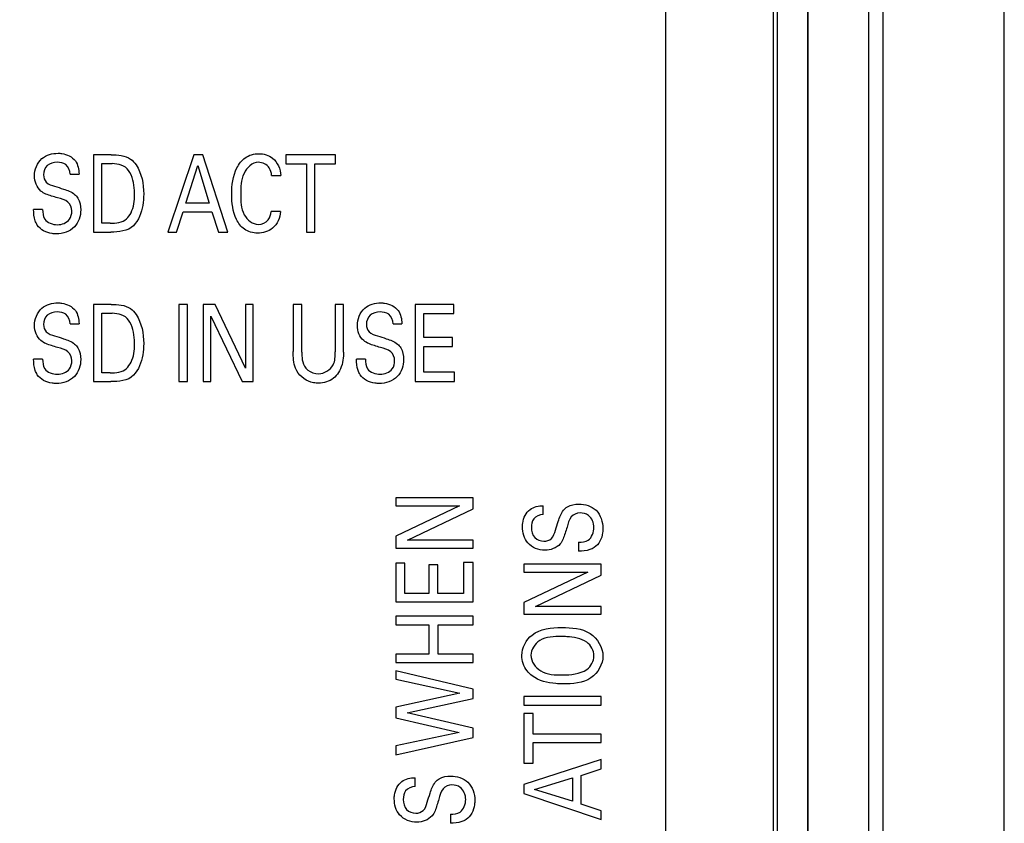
# Model space of a CAD drawing. Header units: inches. Extents: x 0 to 34, y 0 to 22.
# Tile 26 of 59: x 11.9 to 13.1, y 11.3 to 12.3. Entities that reach past the tile are written whole.
import ezdxf

# ---------------------------------------------------------------- set-up
doc = ezdxf.new("R2010")
doc.units = ezdxf.units.IN
doc.header["$LTSCALE"] = 1.87
doc.header["$MEASUREMENT"] = 0
doc.layers.get('0').update_dxf_attribs({"linetype": 'CONTINUOUS'})
for name, color, linetype in [('02___PRT_ALL_AXES', 7, 'CONTINUOUS'), ('ARTWORK', 7, 'CONTINUOUS'), ('DETAIL', 7, 'CONTINUOUS')]:
    doc.layers.add(name, color=color, linetype=linetype)
doc.styles.get("Standard").update_dxf_attribs({"font": 'txt', "width": 0.8})
doc.dimstyles.get("Standard").update_dxf_attribs({"dimtxt": 0.125, "dimasz": 0.18, "dimexe": 0.125, "dimexo": 0.0625, "dimgap": 0.09, "dimtad": 0, "dimtih": 1, "dimtoh": 1, "dimdec": 3, "dimzin": 4, "dimdsep": 46, "dimtxsty": 'STANDARD', "dimblk": '_FILLED', "dimblk1": '_FILLED', "dimblk2": '_FILLED', "dimcen": 0.09, "dimadec": 0, "dimazin": 0, "dimtol": 1, "dimtp": 0.01, "dimtm": 0.01, "dimtfac": 1, "dimtdec": 3, "dimtofl": 0, "dimtmove": 0, "dimatfit": 3, "dimldrblk": '_FILLED', "dimfxl": 1, "dimtolj": 1, "dimtzin": 4, "dimarcsym": 0})

# ---------------------------------------------------------------- blocks, each defined once
blk = doc.blocks.new('_FILLED')
at = {"color": 0, "linetype": 'BYBLOCK'}
blk.add_solid([(0, 0), (-1, 0.1736), (-1, -0.1736)], dxfattribs=at)

msp = doc.modelspace()

# ---------------------------------------------------------------- linework, layer by layer
at = {"color": 7, "linetype": 'CONTINUOUS'}
for p, q in [((12.9731, 9.0554), (12.9731, 14.6825)), ((13.1306, 8.8265), (13.1306, 14.6825)), ((12.8354, 14.5701), (12.8354, 9.0228)), ((12.8748, 14.5701), (12.8748, 9.0622)), ((12.8756, 9.0614), (12.8756, 14.5708)), ((12.9543, 9.0581), (12.9543, 14.5708))]:
    msp.add_line(p, q, dxfattribs=at)
at = {"layer": '02___PRT_ALL_AXES', "color": 3, "linetype": 'CONTINUOUS'}
for p, q in [((12.6898, 14.508), (12.6898, 9.058)), ((12.8298, 14.508), (12.8298, 9.058))]:
    msp.add_line(p, q, dxfattribs=at)
at = {"layer": 'ARTWORK', "color": 3, "linetype": 'CONTINUOUS'}
for p, q in [((11.9459, 12.1661), (11.9459, 12.0657)), ((11.9691, 12.1661), (11.9459, 12.1661)), ((12.0764, 12.1661), (12.0427, 12.0657)), ((12.0883, 12.1661), (12.0764, 12.1661)), ((12.1207, 12.0657), (12.0883, 12.1661)), ((12.1961, 12.1661), (12.1961, 12.1543)), ((12.2608, 12.1661), (12.1961, 12.1661)), ((12.2608, 12.1543), (12.2608, 12.1661)), ((11.957, 12.0772), (11.957, 12.1546)), ((11.957, 12.1546), (11.9703, 12.1546)), ((12.1961, 12.1543), (12.223, 12.1543)), ((12.223, 12.1543), (12.223, 12.0657)), ((12.234, 12.0657), (12.234, 12.1543)), ((12.234, 12.1543), (12.2608, 12.1543)), ((11.9157, 12.1411), (11.9273, 12.1411)), ((12.0663, 12.1031), (12.0819, 12.1524)), ((12.0819, 12.1524), (12.0966, 12.1031)), ((12.1777, 12.139), (12.1896, 12.139)), ((12.0966, 12.1031), (12.0663, 12.1031)), ((11.8798, 12.0951), (11.8682, 12.0951)), ((12.0541, 12.0657), (12.0628, 12.0919)), ((12.0628, 12.0919), (12.1, 12.0919)), ((12.1, 12.0919), (12.1086, 12.0657)), ((12.1894, 12.0922), (12.1772, 12.0922)), ((11.9679, 12.0772), (11.957, 12.0772)), ((11.9459, 12.0657), (11.9684, 12.0657)), ((12.0427, 12.0657), (12.0541, 12.0657)), ((12.1086, 12.0657), (12.1207, 12.0657)), ((12.223, 12.0657), (12.234, 12.0657)), ((11.9459, 11.9717), (11.9459, 11.8713)), ((11.9691, 11.9717), (11.9459, 11.9717)), ((12.057, 11.9717), (12.057, 11.8713)), ((12.0681, 11.9717), (12.057, 11.9717)), ((12.0681, 11.8713), (12.0681, 11.9717)), ((12.0887, 11.9717), (12.0887, 11.8713)), ((12.1041, 11.9717), (12.0887, 11.9717)), ((12.1435, 11.8887), (12.1041, 11.9717)), ((12.1435, 11.9717), (12.1435, 11.8887)), ((12.1537, 11.9717), (12.1435, 11.9717)), ((12.1537, 11.8713), (12.1537, 11.9717)), ((12.2058, 11.9717), (12.2058, 11.9105)), ((12.2169, 11.9717), (12.2058, 11.9717)), ((12.2169, 11.9095), (12.2169, 11.9717)), ((12.2604, 11.9717), (12.2604, 11.9101)), ((12.2712, 11.9717), (12.2604, 11.9717)), ((12.2712, 11.9098), (12.2712, 11.9717)), ((12.3644, 11.9717), (12.3644, 11.8713)), ((12.4147, 11.9717), (12.3644, 11.9717)), ((12.4147, 11.9599), (12.4147, 11.9717)), ((11.957, 11.8827), (11.957, 11.9601)), ((11.957, 11.9601), (11.9703, 11.9601)), ((12.0988, 11.8713), (12.0988, 11.9565)), ((12.0988, 11.9565), (12.1395, 11.8713)), ((12.3755, 11.9286), (12.3755, 11.9599)), ((12.3755, 11.9599), (12.4147, 11.9599)), ((11.9157, 11.9466), (11.9273, 11.9466)), ((12.3356, 11.9466), (12.3472, 11.9466)), ((12.4128, 11.9286), (12.3755, 11.9286)), ((12.4128, 11.9169), (12.4128, 11.9286)), ((12.3755, 11.8835), (12.3755, 11.9169)), ((12.3755, 11.9169), (12.4128, 11.9169)), ((11.8798, 11.9006), (11.8682, 11.9006)), ((12.2996, 11.9006), (12.2881, 11.9006)), ((11.9459, 11.8713), (11.9684, 11.8713)), ((11.9679, 11.8827), (11.957, 11.8827)), ((12.057, 11.8713), (12.0681, 11.8713)), ((12.0887, 11.8713), (12.0988, 11.8713)), ((12.1395, 11.8713), (12.1537, 11.8713)), ((12.3644, 11.8713), (12.4156, 11.8713)), ((12.4156, 11.8835), (12.3755, 11.8835)), ((12.4156, 11.8713), (12.4156, 11.8835)), ((12.3392, 11.7201), (12.3392, 11.7098)), ((12.4396, 11.7201), (12.3392, 11.7201)), ((12.4396, 11.7059), (12.4396, 11.7201)), ((12.4222, 11.7098), (12.3392, 11.6704)), ((12.3392, 11.7098), (12.4222, 11.7098)), ((12.3543, 11.6651), (12.4396, 11.7059)), ((12.5309, 11.6985), (12.5309, 11.7101)), ((12.3392, 11.6704), (12.3392, 11.655)), ((12.3392, 11.655), (12.4396, 11.655)), ((12.4396, 11.6651), (12.3543, 11.6651)), ((12.4396, 11.655), (12.4396, 11.6651)), ((12.5769, 11.6625), (12.5769, 11.651)), ((12.3392, 11.6353), (12.3392, 11.585)), ((12.351, 11.6353), (12.3392, 11.6353)), ((12.351, 11.5961), (12.351, 11.6353)), ((12.3823, 11.6334), (12.3823, 11.5961)), ((12.394, 11.6334), (12.3823, 11.6334)), ((12.394, 11.5961), (12.394, 11.6334)), ((12.4273, 11.6362), (12.4273, 11.5961)), ((12.4396, 11.6362), (12.4273, 11.6362)), ((12.4396, 11.585), (12.4396, 11.6362)), ((12.5058, 11.634), (12.5058, 11.6237)), ((12.6062, 11.634), (12.5058, 11.634)), ((12.6062, 11.6197), (12.6062, 11.634)), ((12.5888, 11.6237), (12.5058, 11.5843)), ((12.5058, 11.6237), (12.5888, 11.6237)), ((12.521, 11.579), (12.6062, 11.6197)), ((12.3823, 11.5961), (12.351, 11.5961)), ((12.4273, 11.5961), (12.394, 11.5961)), ((12.3392, 11.585), (12.4396, 11.585)), ((12.5058, 11.5843), (12.5058, 11.5689)), ((12.6062, 11.579), (12.521, 11.579)), ((12.6062, 11.5689), (12.6062, 11.579)), ((12.3392, 11.5664), (12.3392, 11.5553)), ((12.4396, 11.5664), (12.3392, 11.5664)), ((12.4396, 11.5553), (12.4396, 11.5664)), ((12.5058, 11.5689), (12.6062, 11.5689)), ((12.3392, 11.5553), (12.3823, 11.5553)), ((12.3823, 11.5553), (12.3823, 11.5172)), ((12.3942, 11.5172), (12.3942, 11.5553)), ((12.3942, 11.5553), (12.4396, 11.5553)), ((12.3392, 11.5172), (12.3392, 11.5061)), ((12.3823, 11.5172), (12.3392, 11.5172)), ((12.4396, 11.5172), (12.3942, 11.5172)), ((12.4396, 11.5061), (12.4396, 11.5172)), ((12.3392, 11.5061), (12.4396, 11.5061)), ((12.3392, 11.4954), (12.3392, 11.4845)), ((12.4396, 11.4716), (12.3392, 11.4954)), ((12.3392, 11.4845), (12.4224, 11.4663)), ((12.4224, 11.4663), (12.3392, 11.4482)), ((12.4396, 11.4593), (12.4396, 11.4716)), ((12.5058, 11.4619), (12.5058, 11.4508)), ((12.6062, 11.4619), (12.5058, 11.4619)), ((12.6062, 11.4508), (12.6062, 11.4619)), ((12.3538, 11.4407), (12.4396, 11.4593)), ((12.5058, 11.4508), (12.6062, 11.4508)), ((12.3392, 11.4482), (12.3392, 11.4344)), ((12.4396, 11.4209), (12.3538, 11.4407)), ((12.5058, 11.4402), (12.5058, 11.3754)), ((12.5177, 11.4402), (12.5058, 11.4402)), ((12.5177, 11.4133), (12.5177, 11.4402)), ((12.3392, 11.4344), (12.4218, 11.4153)), ((12.4218, 11.4153), (12.3392, 11.398)), ((12.4396, 11.4089), (12.4396, 11.4209)), ((12.6062, 11.4133), (12.5177, 11.4133)), ((12.6062, 11.4023), (12.6062, 11.4133)), ((12.3392, 11.3861), (12.4396, 11.4089)), ((12.3392, 11.398), (12.3392, 11.3861)), ((12.5177, 11.3754), (12.5177, 11.4023)), ((12.5177, 11.4023), (12.6062, 11.4023)), ((12.6062, 11.3803), (12.5058, 11.3479)), ((12.5058, 11.3754), (12.5177, 11.3754)), ((12.6062, 11.3682), (12.6062, 11.3803)), ((12.5801, 11.3595), (12.6062, 11.3682)), ((12.5801, 11.3223), (12.5801, 11.3595)), ((12.3642, 11.3451), (12.3642, 11.3566)), ((12.5058, 11.3479), (12.5058, 11.336)), ((12.5196, 11.3414), (12.5688, 11.3562)), ((12.5688, 11.3562), (12.5688, 11.3259)), ((12.5058, 11.336), (12.6062, 11.3022)), ((12.5688, 11.3259), (12.5196, 11.3414)), ((12.6062, 11.3137), (12.5801, 11.3223)), ((12.4102, 11.3091), (12.4102, 11.2975)), ((12.6062, 11.3022), (12.6062, 11.3137))]:
    msp.add_line(p, q, dxfattribs=at)
for points, knots in [([(11.8693, 12.1387), (11.8693, 12.1468), (11.8758, 12.1637), (11.8925, 12.1681), (11.8999, 12.1681)], [0, 0, 0, 0, 0.524069, 1, 1, 1, 1]), ([(11.8999, 12.1681), (11.9015, 12.1681), (11.9097, 12.1676), (11.9184, 12.1636), (11.9224, 12.1582)], [0, 0, 0, 0, 0.195192, 1, 1, 1, 1]), ([(11.9691, 12.1661), (11.9776, 12.1661), (11.991, 12.1652), (11.9994, 12.1559), (12.0014, 12.1531)], [0, 0, 0, 0, 0.709451, 1, 1, 1, 1]), ([(12.1258, 12.1148), (12.1258, 12.1265), (12.128, 12.1444), (12.1424, 12.1641), (12.1548, 12.1675), (12.1609, 12.1675)], [0, 0, 0, 0, 0.49764, 0.739402, 1, 1, 1, 1]), ([(12.1609, 12.1675), (12.1672, 12.1675), (12.1829, 12.1635), (12.1891, 12.1474), (12.1896, 12.139)], [0, 0, 0, 0, 0.42964, 1, 1, 1, 1]), ([(11.8989, 12.1564), (11.8943, 12.1564), (11.8844, 12.1541), (11.8811, 12.1444), (11.8811, 12.1401)], [0, 0, 0, 0, 0.518244, 1, 1, 1, 1]), ([(11.9157, 12.1411), (11.9155, 12.1456), (11.912, 12.155), (11.9027, 12.1564), (11.8989, 12.1564)], [0, 0, 0, 0, 0.540021, 1, 1, 1, 1]), ([(12.1604, 12.1564), (12.1526, 12.1564), (12.1373, 12.1413), (12.1376, 12.1241), (12.1376, 12.115)], [0, 0, 0, 0, 0.463632, 1, 1, 1, 1]), ([(12.1777, 12.139), (12.1773, 12.1425), (12.1756, 12.1516), (12.1658, 12.1564), (12.1604, 12.1564)], [0, 0, 0, 0, 0.393753, 1, 1, 1, 1]), ([(11.8811, 12.1401), (11.8811, 12.1367), (11.8837, 12.1285), (11.8917, 12.1264), (11.8955, 12.1252)], [0, 0, 0, 0, 0.460843, 1, 1, 1, 1]), ([(11.9994, 12.1145), (11.9994, 12.1162), (11.999, 12.1269), (11.997, 12.1384), (11.9916, 12.1458)], [0, 0, 0, 0, 0.154719, 1, 1, 1, 1]), ([(11.8994, 12.1101), (11.8968, 12.1109), (11.8893, 12.1132), (11.8815, 12.1157), (11.8776, 12.119)], [0, 0, 0, 0, 0.354366, 1, 1, 1, 1]), ([(11.8955, 12.1252), (11.8994, 12.124), (11.9082, 12.1212), (11.9173, 12.1181), (11.9214, 12.1147)], [0, 0, 0, 0, 0.429293, 1, 1, 1, 1]), ([(11.9214, 12.1147), (11.9231, 12.1133), (11.928, 12.1075), (11.9294, 12.0998), (11.9294, 12.0947)], [0, 0, 0, 0, 0.305676, 1, 1, 1, 1]), ([(11.9889, 12.0827), (11.9913, 12.085), (11.998, 12.0946), (11.9994, 12.1065), (11.9994, 12.1145)], [0, 0, 0, 0, 0.296194, 1, 1, 1, 1]), ([(12.0113, 12.1151), (12.0113, 12.1102), (12.0102, 12.0957), (12.0048, 12.0808), (11.998, 12.074)], [0, 0, 0, 0, 0.33688, 1, 1, 1, 1]), ([(12.1594, 12.0642), (12.1534, 12.0642), (12.1414, 12.0675), (12.1277, 12.0866), (12.1258, 12.1038), (12.1258, 12.1148)], [0, 0, 0, 0, 0.265354, 0.5085, 1, 1, 1, 1]), ([(12.1376, 12.115), (12.1376, 12.1059), (12.1373, 12.0887), (12.1529, 12.0756), (12.1603, 12.0756)], [0, 0, 0, 0, 0.550788, 1, 1, 1, 1]), ([(11.9179, 12.0931), (11.9179, 12.0973), (11.9137, 12.107), (11.904, 12.1087), (11.8994, 12.1101)], [0, 0, 0, 0, 0.4614, 1, 1, 1, 1]), ([(11.8729, 12.0748), (11.8718, 12.0765), (11.8688, 12.0829), (11.8682, 12.0901), (11.8682, 12.0951)], [0, 0, 0, 0, 0.29418, 1, 1, 1, 1]), ([(11.8798, 12.0951), (11.8799, 12.0908), (11.8808, 12.0794), (11.8931, 12.0752), (11.8991, 12.0752)], [0, 0, 0, 0, 0.416173, 1, 1, 1, 1]), ([(11.9294, 12.0947), (11.9294, 12.0867), (11.9241, 12.0689), (11.9061, 12.0634), (11.8978, 12.0634)], [0, 0, 0, 0, 0.485288, 1, 1, 1, 1]), ([(11.8991, 12.0752), (11.9048, 12.0752), (11.9156, 12.0792), (11.9179, 12.0894), (11.9179, 12.0931)], [0, 0, 0, 0, 0.603194, 1, 1, 1, 1]), ([(12.1894, 12.0922), (12.1887, 12.0843), (12.182, 12.0687), (12.1663, 12.0642), (12.1594, 12.0642)], [0, 0, 0, 0, 0.535892, 1, 1, 1, 1]), ([(11.8978, 12.0634), (11.8959, 12.0634), (11.8867, 12.0638), (11.8768, 12.0685), (11.8729, 12.0748)], [0, 0, 0, 0, 0.20069, 1, 1, 1, 1]), ([(11.8693, 11.9443), (11.8693, 11.9524), (11.8758, 11.9692), (11.8925, 11.9736), (11.8999, 11.9736)], [0, 0, 0, 0, 0.524069, 1, 1, 1, 1]), ([(11.8999, 11.9736), (11.9015, 11.9736), (11.9097, 11.9732), (11.9184, 11.9691), (11.9224, 11.9637)], [0, 0, 0, 0, 0.195192, 1, 1, 1, 1]), ([(12.2892, 11.9443), (12.2892, 11.9524), (12.2957, 11.9692), (12.3124, 11.9736), (12.3197, 11.9736)], [0, 0, 0, 0, 0.524044, 1, 1, 1, 1]), ([(12.3197, 11.9736), (12.3214, 11.9736), (12.3296, 11.9732), (12.3383, 11.9691), (12.3423, 11.9637)], [0, 0, 0, 0, 0.195194, 1, 1, 1, 1]), ([(11.8989, 11.9619), (11.8943, 11.9619), (11.8844, 11.9596), (11.8811, 11.9499), (11.8811, 11.9457)], [0, 0, 0, 0, 0.518244, 1, 1, 1, 1]), ([(11.9157, 11.9466), (11.9155, 11.9512), (11.912, 11.9606), (11.9027, 11.9619), (11.8989, 11.9619)], [0, 0, 0, 0, 0.540021, 1, 1, 1, 1]), ([(11.9691, 11.9717), (11.9776, 11.9717), (11.991, 11.9707), (11.9994, 11.9615), (12.0014, 11.9586)], [0, 0, 0, 0, 0.709451, 1, 1, 1, 1]), ([(12.3187, 11.9619), (12.3142, 11.9619), (12.3043, 11.9596), (12.301, 11.9499), (12.301, 11.9457)], [0, 0, 0, 0, 0.518371, 1, 1, 1, 1]), ([(12.3356, 11.9466), (12.3354, 11.9512), (12.3319, 11.9606), (12.3226, 11.9619), (12.3187, 11.9619)], [0, 0, 0, 0, 0.540021, 1, 1, 1, 1]), ([(11.9994, 11.9201), (11.9994, 11.9218), (11.999, 11.9325), (11.997, 11.944), (11.9916, 11.9514)], [0, 0, 0, 0, 0.154719, 1, 1, 1, 1]), ([(11.8811, 11.9457), (11.8811, 11.9422), (11.8837, 11.9341), (11.8917, 11.932), (11.8955, 11.9308)], [0, 0, 0, 0, 0.460843, 1, 1, 1, 1]), ([(12.301, 11.9457), (12.301, 11.9422), (12.3036, 11.9341), (12.3116, 11.932), (12.3154, 11.9308)], [0, 0, 0, 0, 0.460843, 1, 1, 1, 1]), ([(11.8994, 11.9157), (11.8968, 11.9165), (11.8893, 11.9188), (11.8815, 11.9213), (11.8776, 11.9246)], [0, 0, 0, 0, 0.354366, 1, 1, 1, 1]), ([(11.8955, 11.9308), (11.8994, 11.9296), (11.9082, 11.9268), (11.9173, 11.9237), (11.9214, 11.9202)], [0, 0, 0, 0, 0.429293, 1, 1, 1, 1]), ([(12.3193, 11.9157), (12.3166, 11.9165), (12.3092, 11.9188), (12.3014, 11.9213), (12.2975, 11.9246)], [0, 0, 0, 0, 0.354402, 1, 1, 1, 1]), ([(12.3154, 11.9308), (12.3192, 11.9296), (12.328, 11.9268), (12.3372, 11.9237), (12.3413, 11.9202)], [0, 0, 0, 0, 0.429293, 1, 1, 1, 1]), ([(11.9179, 11.8987), (11.9179, 11.9028), (11.9137, 11.9125), (11.904, 11.9142), (11.8994, 11.9157)], [0, 0, 0, 0, 0.4614, 1, 1, 1, 1]), ([(11.9214, 11.9202), (11.9231, 11.9188), (11.928, 11.9131), (11.9294, 11.9053), (11.9294, 11.9002)], [0, 0, 0, 0, 0.305676, 1, 1, 1, 1]), ([(11.9889, 11.8883), (11.9913, 11.8906), (11.998, 11.9002), (11.9994, 11.9121), (11.9994, 11.9201)], [0, 0, 0, 0, 0.296194, 1, 1, 1, 1]), ([(12.0113, 11.9207), (12.0113, 11.9157), (12.0102, 11.9013), (12.0048, 11.8864), (11.998, 11.8795)], [0, 0, 0, 0, 0.33688, 1, 1, 1, 1]), ([(12.2104, 11.8852), (12.2098, 11.8864), (12.206, 11.8942), (12.2058, 11.9033), (12.2058, 11.9105)], [0, 0, 0, 0, 0.158838, 1, 1, 1, 1]), ([(12.2169, 11.9095), (12.2169, 11.9072), (12.2171, 11.9011), (12.2185, 11.8948), (12.2204, 11.8915)], [0, 0, 0, 0, 0.374351, 1, 1, 1, 1]), ([(12.2387, 11.8816), (12.2461, 11.8816), (12.2604, 11.8903), (12.2604, 11.9044), (12.2604, 11.9101)], [0, 0, 0, 0, 0.563687, 1, 1, 1, 1]), ([(12.2712, 11.9098), (12.2712, 11.9081), (12.2711, 11.8989), (12.2687, 11.8894), (12.2646, 11.8831)], [0, 0, 0, 0, 0.182882, 1, 1, 1, 1]), ([(12.3377, 11.8987), (12.3377, 11.9028), (12.3336, 11.9125), (12.3239, 11.9142), (12.3193, 11.9157)], [0, 0, 0, 0, 0.461376, 1, 1, 1, 1]), ([(12.3413, 11.9202), (12.343, 11.9188), (12.3479, 11.9131), (12.3493, 11.9053), (12.3493, 11.9002)], [0, 0, 0, 0, 0.305676, 1, 1, 1, 1]), ([(11.8729, 11.8803), (11.8718, 11.8821), (11.8688, 11.8885), (11.8682, 11.8957), (11.8682, 11.9006)], [0, 0, 0, 0, 0.29418, 1, 1, 1, 1]), ([(11.8798, 11.9006), (11.8799, 11.8964), (11.8808, 11.8849), (11.8931, 11.8808), (11.8991, 11.8808)], [0, 0, 0, 0, 0.416173, 1, 1, 1, 1]), ([(11.9294, 11.9002), (11.9294, 11.8923), (11.9241, 11.8745), (11.9061, 11.8689), (11.8978, 11.8689)], [0, 0, 0, 0, 0.485288, 1, 1, 1, 1]), ([(11.8991, 11.8808), (11.9048, 11.8808), (11.9156, 11.8848), (11.9179, 11.8949), (11.9179, 11.8987)], [0, 0, 0, 0, 0.603194, 1, 1, 1, 1]), ([(12.2928, 11.8803), (12.2917, 11.8821), (12.2887, 11.8885), (12.2881, 11.8957), (12.2881, 11.9006)], [0, 0, 0, 0, 0.294171, 1, 1, 1, 1]), ([(12.2996, 11.9006), (12.2998, 11.8964), (12.3006, 11.8849), (12.313, 11.8808), (12.319, 11.8808)], [0, 0, 0, 0, 0.416104, 1, 1, 1, 1]), ([(12.3493, 11.9002), (12.3493, 11.8923), (12.344, 11.8745), (12.326, 11.8689), (12.3176, 11.8689)], [0, 0, 0, 0, 0.485288, 1, 1, 1, 1]), ([(12.319, 11.8808), (12.3247, 11.8808), (12.3355, 11.8848), (12.3377, 11.8949), (12.3377, 11.8987)], [0, 0, 0, 0, 0.603194, 1, 1, 1, 1]), ([(12.2387, 11.8692), (12.2365, 11.8692), (12.2255, 11.8701), (12.2148, 11.8775), (12.2104, 11.8852)], [0, 0, 0, 0, 0.198413, 1, 1, 1, 1]), ([(12.2204, 11.8915), (12.2216, 11.8896), (12.2261, 11.8838), (12.2338, 11.8816), (12.2387, 11.8816)], [0, 0, 0, 0, 0.305784, 1, 1, 1, 1]), ([(11.8978, 11.8689), (11.8959, 11.8689), (11.8867, 11.8694), (11.8768, 11.874), (11.8729, 11.8803)], [0, 0, 0, 0, 0.20069, 1, 1, 1, 1]), ([(12.2646, 11.8831), (12.2629, 11.8803), (12.2562, 11.8725), (12.2455, 11.8692), (12.2387, 11.8692)], [0, 0, 0, 0, 0.326347, 1, 1, 1, 1]), ([(12.3176, 11.8689), (12.3158, 11.8689), (12.3066, 11.8694), (12.2967, 11.874), (12.2928, 11.8803)], [0, 0, 0, 0, 0.200649, 1, 1, 1, 1]), ([(12.5039, 11.6826), (12.5039, 11.6843), (12.5043, 11.6925), (12.5084, 11.7012), (12.5138, 11.7052)], [0, 0, 0, 0, 0.195219, 1, 1, 1, 1]), ([(12.5573, 11.7042), (12.5587, 11.7059), (12.5644, 11.7108), (12.5722, 11.7122), (12.5773, 11.7122)], [0, 0, 0, 0, 0.305676, 1, 1, 1, 1]), ([(12.5773, 11.7122), (12.5852, 11.7122), (12.603, 11.7069), (12.6086, 11.6889), (12.6086, 11.6805)], [0, 0, 0, 0, 0.485289, 1, 1, 1, 1]), ([(12.5309, 11.6985), (12.5263, 11.6983), (12.5169, 11.6948), (12.5156, 11.6855), (12.5156, 11.6816)], [0, 0, 0, 0, 0.539982, 1, 1, 1, 1]), ([(12.5467, 11.6783), (12.5479, 11.6821), (12.5507, 11.6909), (12.5539, 11.7001), (12.5573, 11.7042)], [0, 0, 0, 0, 0.429274, 1, 1, 1, 1]), ([(12.5788, 11.7006), (12.5747, 11.7006), (12.565, 11.6965), (12.5633, 11.6868), (12.5619, 11.6822)], [0, 0, 0, 0, 0.461426, 1, 1, 1, 1]), ([(12.5968, 11.6819), (12.5968, 11.6876), (12.5927, 11.6984), (12.5826, 11.7006), (12.5788, 11.7006)], [0, 0, 0, 0, 0.603214, 1, 1, 1, 1]), ([(12.5332, 11.6521), (12.5251, 11.6521), (12.5083, 11.6586), (12.5039, 11.6753), (12.5039, 11.6826)], [0, 0, 0, 0, 0.524069, 1, 1, 1, 1]), ([(12.5156, 11.6816), (12.5156, 11.6771), (12.5179, 11.6672), (12.5276, 11.6639), (12.5318, 11.6639)], [0, 0, 0, 0, 0.518427, 1, 1, 1, 1]), ([(12.5619, 11.6822), (12.561, 11.6795), (12.5587, 11.6721), (12.5562, 11.6643), (12.553, 11.6604)], [0, 0, 0, 0, 0.354435, 1, 1, 1, 1]), ([(12.5769, 11.6625), (12.5812, 11.6627), (12.5926, 11.6635), (12.5968, 11.6759), (12.5968, 11.6819)], [0, 0, 0, 0, 0.416069, 1, 1, 1, 1]), ([(12.6086, 11.6805), (12.6086, 11.6787), (12.6081, 11.6695), (12.6035, 11.6596), (12.5972, 11.6557)], [0, 0, 0, 0, 0.200635, 1, 1, 1, 1]), ([(12.5318, 11.6639), (12.5353, 11.6639), (12.5434, 11.6665), (12.5456, 11.6745), (12.5467, 11.6783)], [0, 0, 0, 0, 0.46089, 1, 1, 1, 1]), ([(12.5972, 11.6557), (12.5954, 11.6546), (12.589, 11.6516), (12.5818, 11.651), (12.5769, 11.651)], [0, 0, 0, 0, 0.294202, 1, 1, 1, 1]), ([(12.5032, 11.5155), (12.5032, 11.5254), (12.5159, 11.5496), (12.5418, 11.5517), (12.5551, 11.5517)], [0, 0, 0, 0, 0.425161, 1, 1, 1, 1]), ([(12.5551, 11.5517), (12.5676, 11.5517), (12.5933, 11.5504), (12.6086, 11.5259), (12.6086, 11.5146)], [0, 0, 0, 0, 0.527305, 1, 1, 1, 1]), ([(12.5549, 11.54), (12.5452, 11.54), (12.5266, 11.5403), (12.5149, 11.5231), (12.5149, 11.5156)], [0, 0, 0, 0, 0.566642, 1, 1, 1, 1]), ([(12.5876, 11.5327), (12.5801, 11.5377), (12.5682, 11.5396), (12.5571, 11.54), (12.5549, 11.54)], [0, 0, 0, 0, 0.804375, 1, 1, 1, 1]), ([(12.5167, 11.4888), (12.5141, 11.4907), (12.5066, 11.4977), (12.5032, 11.5085), (12.5032, 11.5155)], [0, 0, 0, 0, 0.310864, 1, 1, 1, 1]), ([(12.5149, 11.5156), (12.5149, 11.5076), (12.5275, 11.4901), (12.5463, 11.4901), (12.5559, 11.4901)], [0, 0, 0, 0, 0.456307, 1, 1, 1, 1]), ([(12.6086, 11.5146), (12.6086, 11.5039), (12.5945, 11.4797), (12.5691, 11.4784), (12.5567, 11.4784)], [0, 0, 0, 0, 0.465887, 1, 1, 1, 1]), ([(12.5567, 11.4784), (12.5536, 11.4784), (12.5398, 11.479), (12.5253, 11.4824), (12.5167, 11.4888)], [0, 0, 0, 0, 0.226058, 1, 1, 1, 1]), ([(12.3906, 11.3507), (12.392, 11.3525), (12.3978, 11.3574), (12.4055, 11.3587), (12.4106, 11.3587)], [0, 0, 0, 0, 0.305648, 1, 1, 1, 1]), ([(12.4106, 11.3587), (12.4185, 11.3587), (12.4364, 11.3535), (12.4419, 11.3355), (12.4419, 11.3271)], [0, 0, 0, 0, 0.485289, 1, 1, 1, 1]), ([(12.3372, 11.3292), (12.3372, 11.3308), (12.3377, 11.3391), (12.3417, 11.3478), (12.3471, 11.3517)], [0, 0, 0, 0, 0.195219, 1, 1, 1, 1]), ([(12.3801, 11.3249), (12.3813, 11.3287), (12.3841, 11.3375), (12.3872, 11.3467), (12.3906, 11.3507)], [0, 0, 0, 0, 0.429274, 1, 1, 1, 1]), ([(12.4122, 11.3472), (12.408, 11.3472), (12.3983, 11.343), (12.3966, 11.3334), (12.3952, 11.3288)], [0, 0, 0, 0, 0.461426, 1, 1, 1, 1]), ([(12.4301, 11.3284), (12.4301, 11.3341), (12.4261, 11.3449), (12.4159, 11.3472), (12.4122, 11.3472)], [0, 0, 0, 0, 0.603214, 1, 1, 1, 1]), ([(12.3642, 11.3451), (12.3597, 11.3449), (12.3503, 11.3414), (12.3489, 11.3321), (12.3489, 11.3282)], [0, 0, 0, 0, 0.540041, 1, 1, 1, 1]), ([(12.3666, 11.2987), (12.3585, 11.2987), (12.3416, 11.3051), (12.3372, 11.3218), (12.3372, 11.3292)], [0, 0, 0, 0, 0.524054, 1, 1, 1, 1]), ([(12.3489, 11.3282), (12.3489, 11.3236), (12.3512, 11.3138), (12.3609, 11.3104), (12.3652, 11.3104)], [0, 0, 0, 0, 0.518326, 1, 1, 1, 1]), ([(12.3652, 11.3104), (12.3686, 11.3104), (12.3768, 11.3131), (12.3789, 11.321), (12.3801, 11.3249)], [0, 0, 0, 0, 0.46089, 1, 1, 1, 1]), ([(12.3952, 11.3288), (12.3944, 11.3261), (12.3921, 11.3187), (12.3896, 11.3109), (12.3863, 11.307)], [0, 0, 0, 0, 0.354451, 1, 1, 1, 1]), ([(12.4102, 11.3091), (12.4145, 11.3092), (12.426, 11.3101), (12.4301, 11.3224), (12.4301, 11.3284)], [0, 0, 0, 0, 0.416155, 1, 1, 1, 1]), ([(12.4419, 11.3271), (12.4419, 11.3252), (12.4415, 11.3161), (12.4368, 11.3061), (12.4305, 11.3022)], [0, 0, 0, 0, 0.200649, 1, 1, 1, 1]), ([(12.4305, 11.3022), (12.4288, 11.3011), (12.4224, 11.2981), (12.4152, 11.2975), (12.4102, 11.2975)], [0, 0, 0, 0, 0.294231, 1, 1, 1, 1])]:
    msp.add_open_spline(points, degree=3, knots=knots, dxfattribs=at)
for points in [[(11.9224, 12.1582), (11.9259, 12.1534), (11.927, 12.147), (11.9273, 12.1411)], [(11.9916, 12.1458), (11.9871, 12.1521), (11.978, 12.1546), (11.9703, 12.1546)], [(12.0014, 12.1531), (12.0088, 12.1423), (12.0113, 12.1282), (12.0113, 12.1151)], [(11.8776, 12.119), (11.8722, 12.1236), (11.8693, 12.1316), (11.8693, 12.1387)], [(12.1733, 12.0816), (12.1755, 12.0846), (12.1767, 12.0884), (12.1772, 12.0922)], [(11.9679, 12.0772), (11.9751, 12.0772), (11.9836, 12.0778), (11.9889, 12.0827)], [(12.1603, 12.0756), (12.1651, 12.0756), (12.1704, 12.0778), (12.1733, 12.0816)], [(11.998, 12.074), (11.9909, 12.0666), (11.9786, 12.0657), (11.9684, 12.0657)], [(11.9224, 11.9637), (11.9259, 11.959), (11.927, 11.9526), (11.9273, 11.9466)], [(12.3423, 11.9637), (12.3458, 11.9589), (12.3469, 11.9526), (12.3472, 11.9466)], [(11.9916, 11.9514), (11.9871, 11.9576), (11.978, 11.9601), (11.9703, 11.9601)], [(12.0014, 11.9586), (12.0088, 11.9478), (12.0113, 11.9337), (12.0113, 11.9207)], [(11.8776, 11.9246), (11.8722, 11.9292), (11.8693, 11.9371), (11.8693, 11.9443)], [(12.2975, 11.9246), (12.2921, 11.9292), (12.2892, 11.9371), (12.2892, 11.9443)], [(11.9679, 11.8827), (11.9751, 11.8827), (11.9836, 11.8833), (11.9889, 11.8883)], [(11.998, 11.8795), (11.9909, 11.8721), (11.9786, 11.8713), (11.9684, 11.8713)], [(12.5138, 11.7052), (12.5186, 11.7087), (12.525, 11.7098), (12.5309, 11.7101)], [(12.553, 11.6604), (12.5483, 11.655), (12.5404, 11.6521), (12.5332, 11.6521)], [(12.5968, 11.515), (12.5968, 11.5216), (12.5931, 11.529), (12.5876, 11.5327)], [(12.5876, 11.4972), (12.5932, 11.5008), (12.5968, 11.5083), (12.5968, 11.515)], [(12.5559, 11.4901), (12.5667, 11.4901), (12.5785, 11.4913), (12.5876, 11.4972)], [(12.3471, 11.3517), (12.3519, 11.3552), (12.3583, 11.3563), (12.3642, 11.3566)], [(12.3863, 11.307), (12.3817, 11.3015), (12.3737, 11.2987), (12.3666, 11.2987)]]:
    msp.add_open_spline(points, degree=3, dxfattribs=at)

# ---------------------------------------------------------------- leaders
at = {"layer": 'DETAIL', "color": 2, "linetype": 'CONTINUOUS'}
msp.add_leader([(9.7671, 11.4566), (12.6796, 15.677), (12.8596, 15.677)], dimstyle='STANDARD', override={"dimtad": 0}, dxfattribs=at)

doc.saveas('drawing.dxf')
